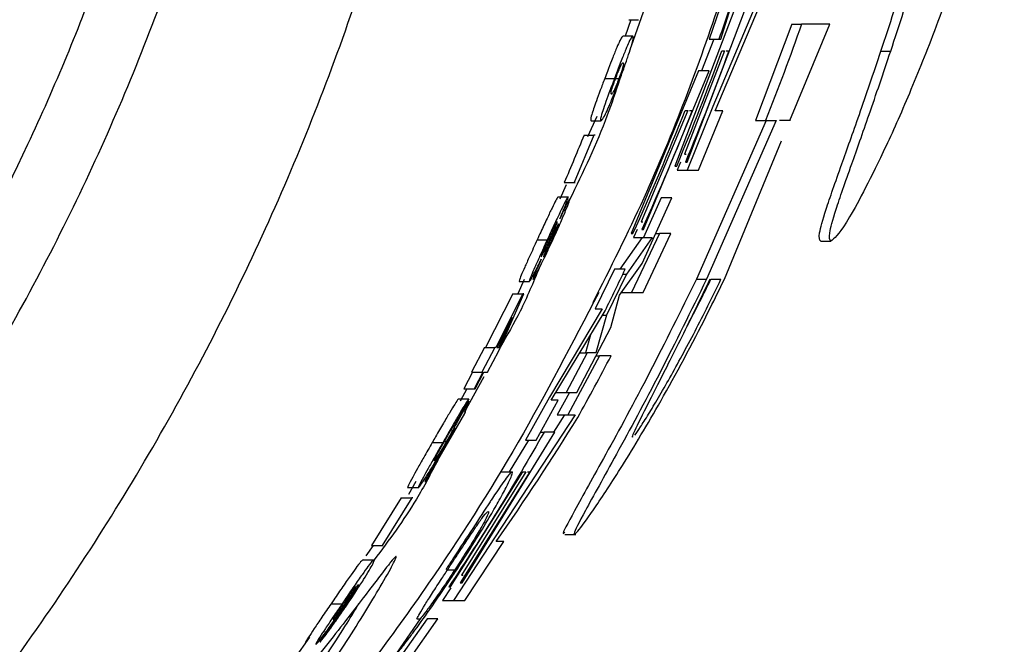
# Paper-space layout '1012-790 Hybird 2way' of a CAD drawing. Header units: millimetres. Extents: x 51 to 2966, y 67 to 3970.
# Tile 61 of 116: x 1179 to 1201, y 3277 to 3291. Entities that reach past the tile are written whole.
import ezdxf

# ---------------------------------------------------------------- set-up
doc = ezdxf.new("R2010")
doc.units = ezdxf.units.MM

psp = doc.layouts.new('1012-790 Hybird 2way')

# ---------------------------------------------------------------- linework, layer by layer
at = {"color": 7, "linetype": 'Continuous', "lineweight": 25}
for p, q in [((1194.324, 3290.571), (1195.485, 3294.213)), ((1194.55, 3291.958), (1194.072, 3290.571)), ((1195.279, 3291.765), (1194.155, 3289.098)), ((1194.203, 3288.999), (1195.349, 3291.706)), ((1192.63, 3291.161), (1192.37, 3290.413)), ((1194.615, 3291.178), (1193.324, 3287.796)), ((1193.594, 3287.882), (1194.848, 3291.178)), ((1192.36, 3290.993), (1192.235, 3290.633)), ((1192.319, 3290.993), (1192.53, 3290.993)), ((1195.879, 3290.898), (1195.087, 3288.788)), ((1195.838, 3288.788), (1196.71, 3290.898)), ((1195.879, 3290.898), (1196.091, 3290.898)), ((1196.71, 3290.898), (1196.091, 3290.898)), ((1192.403, 3290.633), (1192.191, 3290.633)), ((1194.171, 3290.571), (1193.905, 3289.877)), ((1194.072, 3290.571), (1194.285, 3290.571)), ((1194.285, 3290.571), (1194.324, 3290.571)), ((1194.411, 3290.31), (1193.535, 3288.056)), ((1194.347, 3290.31), (1194.411, 3290.31)), ((1194.447, 3290.31), (1194.502, 3290.31)), ((1197.826, 3290.306), (1198.039, 3290.306)), ((1193.838, 3289.877), (1192.368, 3286.321)), ((1192.641, 3286.408), (1194.071, 3289.877)), ((1194.071, 3289.877), (1193.838, 3289.877)), ((1191.79, 3289.709), (1192.004, 3289.709)), ((1192.023, 3289.71), (1192.108, 3289.71)), ((1194.155, 3289.098), (1193.591, 3287.708)), ((1191.616, 3288.879), (1191.417, 3288.432)), ((1193.609, 3289.01), (1192.589, 3286.581)), ((1193.546, 3289.01), (1193.609, 3289.01)), ((1193.646, 3289.01), (1193.7, 3289.01)), ((1193.842, 3287.708), (1194.368, 3288.999)), ((1194.368, 3288.999), (1194.203, 3288.999)), ((1191.493, 3288.787), (1191.709, 3288.787)), ((1195.317, 3288.788), (1193.793, 3285.324)), ((1195.533, 3288.788), (1194.015, 3285.324)), ((1195.087, 3288.788), (1195.303, 3288.788)), ((1195.303, 3288.788), (1195.533, 3288.788)), ((1195.848, 3288.788), (1195.606, 3288.788)), ((1191.556, 3288.472), (1191.124, 3287.436)), ((1191.34, 3288.472), (1191.556, 3288.472)), ((1191.579, 3288.472), (1191.556, 3288.472)), ((1194.405, 3285.324), (1195.656, 3288.348)), ((1193.535, 3288.056), (1193.572, 3288.056)), ((1193.324, 3287.796), (1193.363, 3287.796)), ((1193.445, 3287.882), (1193.374, 3287.708)), ((1193.554, 3287.882), (1193.594, 3287.882)), ((1193.374, 3287.708), (1193.591, 3287.708)), ((1193.591, 3287.708), (1193.842, 3287.708)), ((1190.951, 3287.385), (1190.813, 3287.076)), ((1190.907, 3287.436), (1191.124, 3287.436)), ((1191.124, 3287.436), (1191.148, 3287.436)), ((1190.771, 3287.121), (1190.99, 3287.121)), ((1192.609, 3285.667), (1193.26, 3287.102)), ((1193.027, 3287.102), (1192.639, 3286.235)), ((1193.26, 3287.102), (1193.027, 3287.102)), ((1192.589, 3286.581), (1192.625, 3286.581)), ((1192.368, 3286.321), (1192.408, 3286.321)), ((1192.984, 3286.325), (1192.376, 3285.034)), ((1192.497, 3286.408), (1192.419, 3286.235)), ((1192.601, 3286.408), (1192.641, 3286.408)), ((1192.627, 3285.034), (1193.236, 3286.325)), ((1192.908, 3286.325), (1192.984, 3286.325)), ((1193.236, 3286.325), (1192.984, 3286.325)), ((1190.315, 3286.185), (1190.535, 3286.185)), ((1190.555, 3286.199), (1190.598, 3286.199)), ((1192.606, 3286.235), (1192.118, 3285.541)), ((1192.826, 3286.235), (1192.267, 3285.438)), ((1192.419, 3286.235), (1192.639, 3286.235)), ((1192.639, 3286.235), (1192.826, 3286.235)), ((1196.509, 3286.152), (1196.729, 3286.152)), ((1192.116, 3284.977), (1192.609, 3285.667)), ((1192.005, 3285.541), (1191.584, 3284.674)), ((1192.267, 3285.438), (1191.828, 3284.538)), ((1192.238, 3285.541), (1192.005, 3285.541)), ((1192.188, 3285.438), (1192.267, 3285.438)), ((1190.032, 3285.32), (1189.891, 3285.005)), ((1189.922, 3285.275), (1190.144, 3285.275)), ((1193.793, 3285.324), (1194.015, 3285.324)), ((1194.109, 3285.324), (1194.331, 3285.324)), ((1189.78, 3285.005), (1189.189, 3283.834)), ((1190.003, 3285.005), (1189.414, 3283.834)), ((1189.474, 3283.763), (1190.023, 3285.005)), ((1189.78, 3285.005), (1190.003, 3285.005)), ((1190.023, 3285.005), (1190.003, 3285.005)), ((1192.154, 3285.034), (1192.376, 3285.034)), ((1192.376, 3285.034), (1192.627, 3285.034)), ((1191.924, 3284.267), (1192.116, 3284.977)), ((1191.737, 3284.674), (1190.583, 3282.751)), ((1190.621, 3282.679), (1191.798, 3284.634)), ((1191.584, 3284.674), (1191.737, 3284.674)), ((1189.769, 3284.49), (1189.435, 3283.834)), ((1189.475, 3283.834), (1189.769, 3284.49)), ((1191.828, 3284.538), (1191.597, 3283.72)), ((1191.74, 3284.538), (1191.828, 3284.538)), ((1191.182, 3282.852), (1191.924, 3284.267)), ((1191.482, 3284.109), (1191.371, 3283.72)), ((1189.164, 3283.834), (1188.879, 3283.293)), ((1189.389, 3283.834), (1189.105, 3283.293)), ((1189.164, 3283.834), (1189.389, 3283.834)), ((1189.227, 3283.293), (1189.474, 3283.763)), ((1189.414, 3283.834), (1189.389, 3283.834)), ((1189.435, 3283.834), (1189.475, 3283.834)), ((1191.41, 3283.72), (1190.949, 3282.852)), ((1191.247, 3283.72), (1191.41, 3283.72)), ((1191.597, 3283.72), (1191.41, 3283.72)), ((1191.678, 3283.651), (1190.982, 3282.361)), ((1191.601, 3283.651), (1191.678, 3283.651)), ((1191.929, 3283.651), (1191.678, 3283.651)), ((1188.904, 3283.293), (1188.71, 3282.933)), ((1188.879, 3283.293), (1189.105, 3283.293)), ((1189.131, 3283.293), (1188.937, 3282.933)), ((1188.958, 3282.933), (1189.151, 3283.293)), ((1189.105, 3283.293), (1189.131, 3283.293)), ((1189.151, 3283.293), (1189.227, 3283.293)), ((1189.151, 3283.192), (1188.72, 3282.412)), ((1188.78, 3282.933), (1188.63, 3282.663)), ((1188.71, 3282.933), (1188.937, 3282.933)), ((1188.937, 3282.933), (1188.958, 3282.933)), ((1190.721, 3282.852), (1190.949, 3282.852)), ((1191.019, 3282.852), (1190.753, 3282.361)), ((1190.949, 3282.852), (1191.182, 3282.852)), ((1188.524, 3282.168), (1188.821, 3282.708)), ((1188.823, 3282.663), (1188.571, 3282.214)), ((1188.593, 3282.708), (1188.821, 3282.708)), ((1188.796, 3282.663), (1188.823, 3282.663)), ((1190.583, 3282.751), (1190.057, 3281.812)), ((1190.291, 3281.812), (1190.776, 3282.679)), ((1190.776, 3282.679), (1190.621, 3282.679)), ((1187.878, 3280.907), (1188.735, 3282.393)), ((1188.55, 3282.214), (1188.571, 3282.214)), ((1191.144, 3282.361), (1189.397, 3279.694)), ((1190.915, 3282.361), (1190.668, 3281.985)), ((1190.753, 3282.361), (1190.982, 3282.361)), ((1190.982, 3282.361), (1191.144, 3282.361)), ((1188.484, 3281.983), (1187.858, 3280.907)), ((1188.464, 3281.983), (1188.484, 3281.983)), ((1188.517, 3282.079), (1188.484, 3281.983)), ((1188.674, 3278.69), (1190.7, 3281.985)), ((1190.388, 3281.985), (1190.467, 3281.985)), ((1190.7, 3281.985), (1190.467, 3281.985)), ((1188.024, 3281.757), (1188.255, 3281.757)), ((1188.291, 3281.787), (1188.337, 3281.787)), ((1190.129, 3281.812), (1189.7, 3281.118)), ((1190.057, 3281.812), (1190.291, 3281.812)), ((1188.423, 3278.603), (1190.004, 3281.118)), ((1190.158, 3281.118), (1188.635, 3278.69)), ((1190.067, 3281.118), (1188.659, 3278.863)), ((1189.536, 3281.118), (1189.768, 3281.118)), ((1190.004, 3281.118), (1190.067, 3281.118)), ((1190.104, 3281.118), (1190.158, 3281.118)), ((1187.661, 3280.907), (1187.505, 3280.624)), ((1187.858, 3280.907), (1187.878, 3280.907)), ((1187.485, 3280.772), (1187.719, 3280.772)), ((1187.34, 3280.547), (1186.692, 3279.511)), ((1187.575, 3280.547), (1186.929, 3279.511)), ((1187.34, 3280.547), (1187.575, 3280.547)), ((1187.598, 3280.547), (1187.575, 3280.547)), ((1189.397, 3279.694), (1188.486, 3278.304)), ((1190.92, 3279.746), (1191.157, 3279.746)), ((1186.731, 3279.511), (1186.573, 3279.284)), ((1186.692, 3279.511), (1186.929, 3279.511)), ((1186.929, 3279.511), (1186.953, 3279.511)), ((1188.738, 3278.304), (1189.585, 3279.595)), ((1189.585, 3279.595), (1189.42, 3279.595)), ((1186.514, 3279.196), (1186.752, 3279.196)), ((1188.357, 3278.978), (1188.518, 3278.978)), ((1188.659, 3278.863), (1188.695, 3278.863)), ((1188.428, 3278.582), (1188.245, 3278.304)), ((1188.383, 3278.603), (1188.423, 3278.603)), ((1188.635, 3278.69), (1188.674, 3278.69)), ((1185.813, 3278.237), (1186.055, 3278.237)), ((1186.066, 3278.252), (1186.127, 3278.252)), ((1188.245, 3278.304), (1188.486, 3278.304)), ((1188.486, 3278.304), (1188.738, 3278.304)), ((1185.938, 3277.935), (1185.565, 3277.395)), ((1187.76, 3277.909), (1187.161, 3277.042)), ((1187.913, 3277.909), (1187.302, 3277.042)), ((1187.509, 3277.005), (1188.146, 3277.909)), ((1187.687, 3277.909), (1187.76, 3277.909)), ((1188.146, 3277.909), (1187.913, 3277.909)), ((1185.338, 3277.507), (1185.012, 3277.038))]:
    psp.add_line(p, q, dxfattribs=at)
for points, knots in [([(1168.317, 3273.24), (1169.547, 3274.471), (1172.021, 3276.946), (1175.797, 3281.904), (1178.738, 3287.025), (1180.857, 3292.132), (1182.352, 3296.855), (1183.538, 3302.497), (1183.705, 3306.838), (1183.79, 3309.027)], [0, 0, 0, 0, 0.130144, 0.26178, 0.46544, 0.570317, 0.675196, 0.836166, 1, 1, 1, 1]), ([(1169.334, 3272.159), (1169.513, 3272.328), (1169.87, 3272.667), (1170.396, 3273.184), (1170.915, 3273.71), (1171.427, 3274.243), (1171.931, 3274.784), (1172.428, 3275.333), (1173.324, 3276.351), (1174.575, 3277.872), (1176.114, 3279.949), (1177.544, 3282.105), (1179.296, 3285.062), (1181.199, 3288.909), (1182.699, 3292.931), (1183.653, 3296.234), (1184.243, 3298.752), (1184.702, 3301.296), (1184.976, 3303.433), (1185.131, 3305.152), (1185.213, 3306.443), (1185.265, 3307.735), (1185.271, 3308.597), (1185.274, 3309.027)], [0, 0, 0, 0, 0.017873, 0.035749, 0.053633, 0.071528, 0.089437, 0.107365, 0.125316, 0.18793, 0.250404, 0.312996, 0.375761, 0.500001, 0.624256, 0.687015, 0.749628, 0.812078, 0.874693, 0.906085, 0.937419, 0.968718, 1, 1, 1, 1]), ([(1172.074, 3269.245), (1173.433, 3270.522), (1174.729, 3271.873), (1177.166, 3274.688), (1178.309, 3276.152), (1179.911, 3278.436), (1180.425, 3279.212), (1181.417, 3280.792), (1181.893, 3281.596), (1183.251, 3284.028), (1184.068, 3285.685), (1185.529, 3289.068), (1186.172, 3290.794), (1187.008, 3293.434), (1187.265, 3294.323), (1187.734, 3296.118), (1187.947, 3297.025), (1188.516, 3299.767), (1188.799, 3301.606), (1189.178, 3305.302), (1189.274, 3307.159), (1189.274, 3309.027)], [0, 0, 0, 0, 0.125, 0.125, 0.25, 0.25, 0.3125, 0.3125, 0.375, 0.375, 0.5, 0.5, 0.625, 0.625, 0.6875, 0.6875, 0.75, 0.75, 0.875, 0.875, 1, 1, 1, 1]), ([(1191.535, 3284.814), (1191.917, 3285.572), (1193.001, 3287.727), (1194.393, 3291.459), (1195.885, 3296.55), (1196.994, 3302.423), (1197.149, 3306.815), (1197.226, 3309.027)], [0, 0, 0, 0, 0.101476, 0.288288, 0.475103, 0.735649, 1, 1, 1, 1]), ([(1211.568, 3309.027), (1211.51, 3307.13), (1211.395, 3303.313), (1210.529, 3298.04), (1209.304, 3293.247), (1207.798, 3288.914), (1205.915, 3284.682), (1203.231, 3279.833), (1199.539, 3274.504), (1196.102, 3271.008), (1194.368, 3269.245)], [0, 0, 0, 0, 0.127758, 0.256927, 0.358798, 0.460669, 0.565498, 0.670329, 0.833667, 1, 1, 1, 1]), ([(1201.33, 3299.228), (1201.088, 3298.029), (1200.725, 3296.231), (1200.075, 3293.907), (1199.513, 3292.135), (1199.124, 3291.096), (1198.914, 3290.537)], [0, 0, 0, 0, 0.383581, 0.575307, 0.771534, 1, 1, 1, 1]), ([(1197.826, 3290.306), (1198.015, 3290.881), (1198.4, 3292.056), (1199.024, 3294.2), (1199.629, 3296.555), (1199.957, 3298.203), (1200.123, 3299.036)], [0, 0, 0, 0, 0.232676, 0.475404, 0.734751, 1, 1, 1, 1]), ([(1198.039, 3290.306), (1198.227, 3290.881), (1198.611, 3292.056), (1199.232, 3294.201), (1199.834, 3296.556), (1200.161, 3298.203), (1200.326, 3299.036)], [0, 0, 0, 0, 0.2327326, 0.475532, 0.7348175, 1, 1, 1, 1]), ([(1192.191, 3290.633), (1192.183, 3290.629), (1192.167, 3290.621), (1192.122, 3290.542), (1192.041, 3290.355), (1191.95, 3290.128), (1191.861, 3289.895), (1191.81, 3289.761), (1191.79, 3289.709)], [0, 0, 0, 0, 0.246359, 0.503818, 0.656848, 0.810466, 0.926161, 1, 1, 1, 1]), ([(1192.404, 3290.633), (1192.396, 3290.629), (1192.38, 3290.621), (1192.334, 3290.542), (1192.254, 3290.355), (1192.163, 3290.128), (1192.074, 3289.895), (1192.023, 3289.761), (1192.004, 3289.709)], [0, 0, 0, 0, 0.246397, 0.503912, 0.656943, 0.810566, 0.926191, 1, 1, 1, 1]), ([(1192.128, 3289.711), (1192.162, 3289.806), (1192.233, 3289.995), (1192.32, 3290.249), (1192.387, 3290.463), (1192.422, 3290.614), (1192.411, 3290.626), (1192.404, 3290.633)], [0, 0, 0, 0, 0.1332857, 0.2679684, 0.4166237, 0.620475, 1, 1, 1, 1]), ([(1198.914, 3290.537), (1198.72, 3290.052), (1198.325, 3289.07), (1197.802, 3287.936), (1197.375, 3287.092), (1196.931, 3286.312), (1196.81, 3286.216), (1196.729, 3286.152)], [0, 0, 0, 0, 0.162303, 0.329026, 0.491655, 0.658485, 1, 1, 1, 1]), ([(1196.509, 3286.152), (1196.487, 3286.184), (1196.448, 3286.242), (1196.599, 3286.784), (1196.912, 3287.682), (1197.343, 3288.883), (1197.663, 3289.827), (1197.826, 3290.306)], [0, 0, 0, 0, 0.248639, 0.456043, 0.670564, 0.832788, 1, 1, 1, 1]), ([(1196.729, 3286.152), (1196.707, 3286.184), (1196.668, 3286.242), (1196.818, 3286.785), (1197.129, 3287.682), (1197.558, 3288.884), (1197.877, 3289.827), (1198.039, 3290.306)], [0, 0, 0, 0, 0.2486621, 0.4562062, 0.6708731, 0.8329492, 1, 1, 1, 1]), ([(1192.191, 3290.048), (1192.187, 3290.047), (1192.179, 3290.046), (1192.159, 3290.025), (1192.137, 3289.991), (1192.097, 3289.899), (1192.069, 3289.829), (1192.042, 3289.76), (1192.028, 3289.723), (1192.023, 3289.71)], [0, 0, 0, 0, 0.2491, 0.498303, 0.749131, 0.830924, 0.913676, 0.970253, 1, 1, 1, 1]), ([(1192.108, 3289.71), (1192.118, 3289.738), (1192.139, 3289.794), (1192.168, 3289.876), (1192.192, 3289.951), (1192.209, 3290.021), (1192.205, 3290.043), (1192.196, 3290.046), (1192.191, 3290.048)], [0, 0, 0, 0, 0.064796, 0.130297, 0.224972, 0.357971, 0.676949, 1, 1, 1, 1]), ([(1192.116, 3289.681), (1192.029, 3289.421), (1191.729, 3288.521), (1191.317, 3287.665), (1191.023, 3287.056)], [0, 0, 0, 0, 0.2887, 1, 1, 1, 1]), ([(1191.79, 3289.709), (1191.773, 3289.665), (1191.757, 3289.621), (1191.725, 3289.535), (1191.709, 3289.493), (1191.663, 3289.368), (1191.634, 3289.29), (1191.585, 3289.153), (1191.564, 3289.093), (1191.53, 3288.993), (1191.517, 3288.954), (1191.491, 3288.863), (1191.485, 3288.832), (1191.483, 3288.794), (1191.487, 3288.789), (1191.493, 3288.787)], [0, 0, 0, 0, 0.0625, 0.0625, 0.125, 0.125, 0.25, 0.25, 0.375, 0.375, 0.5, 0.5, 0.75, 0.75, 1, 1, 1, 1]), ([(1192.004, 3289.709), (1191.962, 3289.597), (1191.884, 3289.39), (1191.791, 3289.131), (1191.72, 3288.92), (1191.692, 3288.804), (1191.703, 3288.793), (1191.709, 3288.787)], [0, 0, 0, 0, 0.157163, 0.29226, 0.445503, 0.679126, 1, 1, 1, 1]), ([(1191.709, 3288.787), (1191.717, 3288.791), (1191.734, 3288.8), (1191.784, 3288.882), (1191.876, 3289.082), (1191.976, 3289.321), (1192.067, 3289.552), (1192.116, 3289.68), (1192.128, 3289.711)], [0, 0, 0, 0, 0.245877, 0.516348, 0.666895, 0.818046, 0.955543, 1, 1, 1, 1]), ([(1192.023, 3289.71), (1192.013, 3289.682), (1191.992, 3289.626), (1191.963, 3289.544), (1191.938, 3289.47), (1191.92, 3289.398), (1191.924, 3289.378), (1191.933, 3289.374), (1191.937, 3289.372)], [0, 0, 0, 0, 0.0652836, 0.1311462, 0.2230956, 0.3567331, 0.6762155, 1, 1, 1, 1]), ([(1191.937, 3289.372), (1191.941, 3289.373), (1191.95, 3289.374), (1191.969, 3289.394), (1191.992, 3289.428), (1192.033, 3289.52), (1192.062, 3289.591), (1192.09, 3289.661), (1192.104, 3289.698), (1192.108, 3289.71)], [0, 0, 0, 0, 0.249202, 0.498491, 0.749377, 0.830901, 0.913035, 0.97214, 1, 1, 1, 1]), ([(1190.771, 3287.121), (1190.76, 3287.108), (1190.742, 3287.087), (1190.644, 3286.891), (1190.531, 3286.652), (1190.415, 3286.402), (1190.341, 3286.242), (1190.315, 3286.185)], [0, 0, 0, 0, 0.2896, 0.48442, 0.678773, 0.885618, 1, 1, 1, 1]), ([(1190.99, 3287.121), (1190.979, 3287.108), (1190.96, 3287.087), (1190.863, 3286.89), (1190.75, 3286.652), (1190.634, 3286.402), (1190.561, 3286.242), (1190.535, 3286.185)], [0, 0, 0, 0, 0.289705, 0.484569, 0.678974, 0.885761, 1, 1, 1, 1]), ([(1190.662, 3286.196), (1190.688, 3286.252), (1190.713, 3286.308), (1190.763, 3286.418), (1190.788, 3286.473), (1190.859, 3286.636), (1190.902, 3286.738), (1190.972, 3286.908), (1190.998, 3286.976), (1191.019, 3287.038), (1191.024, 3287.053), (1191.028, 3287.072), (1191.027, 3287.075), (1191.025, 3287.076)], [0, 0, 0, 0, 0.125, 0.125, 0.25, 0.25, 0.5, 0.5, 0.75, 0.75, 0.875, 0.875, 1, 1, 1, 1]), ([(1190.809, 3286.642), (1190.845, 3286.728), (1190.918, 3286.902), (1190.978, 3287.059), (1190.994, 3287.115), (1190.991, 3287.119), (1190.99, 3287.121)], [0, 0, 0, 0, 0.299636, 0.602434, 0.86066, 1, 1, 1, 1]), ([(1191.025, 3287.076), (1191.019, 3287.069), (1191.007, 3287.056), (1190.947, 3286.936), (1190.879, 3286.793), (1190.829, 3286.687), (1190.809, 3286.642)], [0, 0, 0, 0, 0.324487, 0.573543, 0.82186, 1, 1, 1, 1]), ([(1190.753, 3286.581), (1190.746, 3286.574), (1190.736, 3286.564), (1190.682, 3286.457), (1190.626, 3286.341), (1190.58, 3286.242), (1190.557, 3286.192)], [0, 0, 0, 0, 0.393969, 0.592886, 0.792037, 1, 1, 1, 1]), ([(1190.598, 3286.199), (1190.618, 3286.243), (1190.655, 3286.326), (1190.701, 3286.431), (1190.734, 3286.513), (1190.755, 3286.572), (1190.754, 3286.577), (1190.753, 3286.581)], [0, 0, 0, 0, 0.192882, 0.368501, 0.542961, 0.744581, 1, 1, 1, 1]), ([(1190.784, 3286.535), (1190.78, 3286.532), (1190.773, 3286.525), (1190.739, 3286.458), (1190.698, 3286.373), (1190.652, 3286.275), (1190.621, 3286.207), (1190.607, 3286.178)], [0, 0, 0, 0, 0.285094, 0.469641, 0.653962, 0.84909, 1, 1, 1, 1]), ([(1190.632, 3286.17), (1190.654, 3286.22), (1190.694, 3286.308), (1190.742, 3286.418), (1190.772, 3286.492), (1190.786, 3286.531), (1190.784, 3286.534), (1190.784, 3286.535)], [0, 0, 0, 0, 0.25489, 0.449395, 0.644278, 0.823775, 1, 1, 1, 1]), ([(1190.315, 3286.185), (1190.258, 3286.061), (1190.159, 3285.846), (1190.037, 3285.576), (1189.961, 3285.399), (1189.919, 3285.292), (1189.921, 3285.28), (1189.922, 3285.275)], [0, 0, 0, 0, 0.2485957, 0.4335281, 0.6186935, 0.8067518, 1, 1, 1, 1]), ([(1190.535, 3286.185), (1190.478, 3286.061), (1190.379, 3285.845), (1190.259, 3285.576), (1190.182, 3285.399), (1190.141, 3285.292), (1190.143, 3285.28), (1190.144, 3285.275)], [0, 0, 0, 0, 0.248691, 0.43355, 0.618611, 0.806727, 1, 1, 1, 1]), ([(1190.22, 3285.32), (1190.228, 3285.329), (1190.245, 3285.346), (1190.327, 3285.498), (1190.434, 3285.711), (1190.551, 3285.954), (1190.626, 3286.116), (1190.662, 3286.196)], [0, 0, 0, 0, 0.218083, 0.437595, 0.638688, 0.822092, 1, 1, 1, 1]), ([(1190.557, 3286.192), (1190.543, 3286.163), (1190.53, 3286.133), (1190.504, 3286.076), (1190.492, 3286.048), (1190.458, 3285.971), (1190.439, 3285.927), (1190.413, 3285.863), (1190.406, 3285.843), (1190.399, 3285.819), (1190.4, 3285.815), (1190.402, 3285.815)], [0, 0, 0, 0, 0.125, 0.125, 0.25, 0.25, 0.5, 0.5, 0.75, 0.75, 1, 1, 1, 1]), ([(1190.402, 3285.815), (1190.405, 3285.817), (1190.409, 3285.821), (1190.426, 3285.849), (1190.439, 3285.872), (1190.474, 3285.94), (1190.496, 3285.984), (1190.533, 3286.059), (1190.545, 3286.086), (1190.571, 3286.141), (1190.585, 3286.17), (1190.598, 3286.199)], [0, 0, 0, 0, 0.25, 0.25, 0.5, 0.5, 0.75, 0.75, 0.875, 0.875, 1, 1, 1, 1]), ([(1190.607, 3286.178), (1190.584, 3286.128), (1190.544, 3286.041), (1190.495, 3285.93), (1190.463, 3285.852), (1190.451, 3285.819), (1190.453, 3285.816), (1190.453, 3285.815)], [0, 0, 0, 0, 0.253039, 0.447265, 0.642102, 0.85237, 1, 1, 1, 1]), ([(1190.453, 3285.815), (1190.457, 3285.819), (1190.464, 3285.826), (1190.501, 3285.897), (1190.545, 3285.984), (1190.59, 3286.08), (1190.62, 3286.144), (1190.632, 3286.17)], [0, 0, 0, 0, 0.287968, 0.4776, 0.667044, 0.860828, 1, 1, 1, 1]), ([(1190.144, 3285.275), (1190.152, 3285.283), (1190.166, 3285.297), (1190.239, 3285.428), (1190.32, 3285.589), (1190.379, 3285.709), (1190.404, 3285.759)], [0, 0, 0, 0, 0.342888, 0.585392, 0.827956, 1, 1, 1, 1]), ([(1190.404, 3285.759), (1190.362, 3285.666), (1190.291, 3285.508), (1190.232, 3285.367), (1190.217, 3285.323), (1190.22, 3285.32), (1190.22, 3285.32)], [0, 0, 0, 0, 0.378846, 0.639494, 0.900296, 1, 1, 1, 1]), ([(1190.36, 3285.565), (1190.227, 3285.248), (1189.978, 3284.653), (1189.656, 3284.095), (1189.505, 3283.835)], [0, 0, 0, 0, 0.533931, 1, 1, 1, 1]), ([(1193.793, 3285.324), (1193.451, 3284.63), (1192.765, 3283.242), (1191.783, 3281.439), (1191.11, 3280.235), (1190.834, 3279.717), (1190.905, 3279.784), (1190.92, 3279.799)], [0, 0, 0, 0, 0.249229, 0.498703, 0.737418, 0.943274, 1, 1, 1, 1]), ([(1194.015, 3285.324), (1193.674, 3284.63), (1192.992, 3283.242), (1192.021, 3281.451), (1191.327, 3280.207), (1191.062, 3279.684), (1191.183, 3279.779), (1191.585, 3280.333), (1192.232, 3281.327), (1193.106, 3282.795), (1193.872, 3284.227), (1194.302, 3285.112), (1194.405, 3285.324)], [0, 0, 0, 0, 0.123661, 0.247444, 0.365929, 0.46825, 0.556468, 0.64208, 0.735219, 0.841862, 0.962125, 1, 1, 1, 1]), ([(1194.089, 3285.324), (1193.881, 3284.896), (1193.466, 3284.041), (1192.896, 3282.922), (1192.516, 3282.172), (1192.361, 3281.843), (1192.402, 3281.882), (1192.411, 3281.892)], [0, 0, 0, 0, 0.2475953, 0.4955665, 0.7300062, 0.9351236, 1, 1, 1, 1]), ([(1192.451, 3281.921), (1192.482, 3281.962), (1192.523, 3282.022), (1192.623, 3282.175), (1192.682, 3282.269), (1192.814, 3282.484), (1192.887, 3282.605), (1193.043, 3282.873), (1193.127, 3283.019), (1193.3, 3283.326), (1193.39, 3283.488), (1193.574, 3283.829), (1193.669, 3284.007), (1193.858, 3284.369), (1193.952, 3284.555), (1194.142, 3284.935), (1194.238, 3285.129), (1194.331, 3285.324)], [0, 0, 0, 0, 0.125, 0.125, 0.25, 0.25, 0.375, 0.375, 0.5, 0.5, 0.625, 0.625, 0.75, 0.75, 0.875, 0.875, 1, 1, 1, 1]), ([(1193.546, 3284.214), (1193.67, 3284.45), (1193.86, 3284.809), (1194.046, 3285.193), (1194.109, 3285.324)], [0, 0, 0, 0, 0.65792, 1, 1, 1, 1]), ([(1191.66, 3285.035), (1191.083, 3283.925), (1189.906, 3281.659), (1187.787, 3278.377), (1185.428, 3275.243), (1183.34, 3272.868), (1182.106, 3271.616), (1181.702, 3271.207)], [0, 0, 0, 0, 0.18844, 0.384416, 0.628197, 0.878398, 1, 1, 1, 1]), ([(1188.593, 3282.708), (1188.572, 3282.68), (1188.537, 3282.632), (1188.411, 3282.424), (1188.266, 3282.176), (1188.131, 3281.942), (1188.048, 3281.799), (1188.024, 3281.757)], [0, 0, 0, 0, 0.285125, 0.487606, 0.689449, 0.908587, 1, 1, 1, 1]), ([(1188.821, 3282.708), (1188.8, 3282.68), (1188.765, 3282.632), (1188.64, 3282.424), (1188.496, 3282.176), (1188.361, 3281.942), (1188.279, 3281.799), (1188.255, 3281.757)], [0, 0, 0, 0, 0.285313, 0.48784, 0.68973, 0.908737, 1, 1, 1, 1]), ([(1188.571, 3282.214), (1188.542, 3282.158), (1188.495, 3282.071), (1188.411, 3281.918), (1188.362, 3281.832), (1188.337, 3281.787)], [0, 0, 0, 0, 0.458437, 0.721079, 1, 1, 1, 1]), ([(1188.28, 3281.767), (1188.303, 3281.807), (1188.353, 3281.894), (1188.419, 3282.006), (1188.477, 3282.101), (1188.51, 3282.151), (1188.52, 3282.163), (1188.524, 3282.168)], [0, 0, 0, 0, 0.184701, 0.399159, 0.609938, 0.844521, 1, 1, 1, 1]), ([(1188.297, 3281.685), (1188.324, 3281.732), (1188.376, 3281.823), (1188.45, 3281.957), (1188.495, 3282.038), (1188.517, 3282.079)], [0, 0, 0, 0, 0.338945, 0.66461, 1, 1, 1, 1]), ([(1188.024, 3281.757), (1187.961, 3281.647), (1187.845, 3281.447), (1187.694, 3281.181), (1187.576, 3280.967), (1187.49, 3280.803), (1187.487, 3280.782), (1187.485, 3280.772)], [0, 0, 0, 0, 0.2038715, 0.3707053, 0.5375335, 0.7849808, 1, 1, 1, 1]), ([(1188.255, 3281.757), (1188.192, 3281.647), (1188.077, 3281.446), (1187.927, 3281.181), (1187.809, 3280.967), (1187.723, 3280.803), (1187.72, 3280.782), (1187.719, 3280.772)], [0, 0, 0, 0, 0.203988, 0.37065, 0.537276, 0.784995, 1, 1, 1, 1]), ([(1188.066, 3281.357), (1188.064, 3281.361), (1188.062, 3281.367), (1188.101, 3281.445), (1188.156, 3281.549), (1188.22, 3281.663), (1188.261, 3281.735), (1188.28, 3281.767)], [0, 0, 0, 0, 0.33271, 0.530656, 0.729939, 0.877727, 1, 1, 1, 1]), ([(1188.337, 3281.787), (1188.308, 3281.737), (1188.254, 3281.643), (1188.18, 3281.521), (1188.124, 3281.432), (1188.08, 3281.367), (1188.071, 3281.361), (1188.066, 3281.357)], [0, 0, 0, 0, 0.18686, 0.356015, 0.524728, 0.698364, 1, 1, 1, 1]), ([(1187.936, 3281.083), (1187.985, 3281.162), (1188.085, 3281.323), (1188.217, 3281.547), (1188.287, 3281.668), (1188.297, 3281.685)], [0, 0, 0, 0, 0.449078, 0.9231, 1, 1, 1, 1]), ([(1188.143, 3281.366), (1187.993, 3281.081), (1187.591, 3280.318), (1187.077, 3279.626), (1186.755, 3279.192)], [0, 0, 0, 0, 0.3745414, 1, 1, 1, 1]), ([(1189.768, 3281.118), (1189.757, 3281.112), (1189.735, 3281.102), (1189.627, 3280.969), (1189.46, 3280.725), (1189.303, 3280.489), (1189.286, 3280.463)], [0, 0, 0, 0, 0.246258, 0.493031, 0.945216, 1, 1, 1, 1]), ([(1189.464, 3280.458), (1189.527, 3280.572), (1189.7, 3280.888), (1189.785, 3281.089), (1189.773, 3281.109), (1189.768, 3281.118)], [0, 0, 0, 0, 0.249432, 0.692873, 1, 1, 1, 1]), ([(1187.719, 3280.772), (1187.724, 3280.775), (1187.736, 3280.783), (1187.802, 3280.873), (1187.894, 3281.017), (1187.936, 3281.083)], [0, 0, 0, 0, 0.244334, 0.651356, 1, 1, 1, 1]), ([(1189.286, 3280.463), (1189.167, 3280.282), (1188.94, 3279.934), (1188.573, 3279.369), (1188.371, 3279.06), (1188.32, 3278.981)], [0, 0, 0, 0, 0.447451, 0.858697, 1, 1, 1, 1]), ([(1188.386, 3279.022), (1188.47, 3279.151), (1188.632, 3279.398), (1188.842, 3279.716), (1189.024, 3279.986), (1189.196, 3280.225), (1189.227, 3280.24), (1189.248, 3280.251)], [0, 0, 0, 0, 0.148379, 0.283135, 0.417301, 0.606492, 1, 1, 1, 1]), ([(1188.516, 3278.916), (1188.664, 3279.143), (1188.937, 3279.566), (1189.264, 3280.105), (1189.403, 3280.35), (1189.464, 3280.458)], [0, 0, 0, 0, 0.3924245, 0.7300557, 1, 1, 1, 1]), ([(1189.248, 3280.251), (1189.252, 3280.244), (1189.261, 3280.232), (1189.207, 3280.108), (1189.059, 3279.844), (1188.868, 3279.525), (1188.672, 3279.214), (1188.554, 3279.033), (1188.518, 3278.978)], [0, 0, 0, 0, 0.2392212, 0.4798606, 0.6335958, 0.787462, 0.9357866, 1, 1, 1, 1]), ([(1186.514, 3279.196), (1186.504, 3279.191), (1186.485, 3279.182), (1186.406, 3279.087), (1186.259, 3278.883), (1186.081, 3278.627), (1185.92, 3278.394), (1185.832, 3278.264), (1185.813, 3278.237)], [0, 0, 0, 0, 0.23579, 0.473085, 0.636649, 0.800318, 0.957879, 1, 1, 1, 1]), ([(1186.752, 3279.196), (1186.743, 3279.191), (1186.724, 3279.182), (1186.645, 3279.087), (1186.498, 3278.883), (1186.321, 3278.628), (1186.162, 3278.394), (1186.074, 3278.264), (1186.055, 3278.237)], [0, 0, 0, 0, 0.235929, 0.473367, 0.636883, 0.800502, 0.957934, 1, 1, 1, 1]), ([(1186.141, 3278.182), (1186.214, 3278.291), (1186.354, 3278.499), (1186.528, 3278.771), (1186.658, 3278.982), (1186.754, 3279.156), (1186.763, 3279.193), (1186.753, 3279.195), (1186.752, 3279.196)], [0, 0, 0, 0, 0.162713, 0.30811, 0.453003, 0.613684, 0.94785, 1, 1, 1, 1]), ([(1187.082, 3278.943), (1187.15, 3279.073), (1187.288, 3279.333), (1187.194, 3279.246), (1187.083, 3279.105), (1187.064, 3279.081)], [0, 0, 0, 0, 0.451611, 0.903457, 1, 1, 1, 1]), ([(1187.064, 3279.081), (1186.861, 3278.816), (1186.433, 3278.257), (1185.594, 3277.167), (1184.905, 3276.318), (1184.559, 3275.893)], [0, 0, 0, 0, 0.31007, 0.653934, 1, 1, 1, 1]), ([(1187.687, 3277.909), (1187.704, 3277.942), (1187.739, 3278.008), (1187.847, 3278.188), (1188.019, 3278.459), (1188.208, 3278.749), (1188.335, 3278.943), (1188.386, 3279.022)], [0, 0, 0, 0, 0.233971, 0.469457, 0.667384, 0.865874, 1, 1, 1, 1]), ([(1188.518, 3278.978), (1188.424, 3278.837), (1188.239, 3278.559), (1188.004, 3278.225), (1187.841, 3278.005), (1187.787, 3277.941), (1187.76, 3277.909)], [0, 0, 0, 0, 0.269218, 0.532566, 0.764014, 1, 1, 1, 1]), ([(1181.417, 3271.207), (1182.059, 3271.962), (1183.295, 3273.416), (1185.212, 3275.983), (1186.467, 3277.887), (1186.876, 3278.588), (1187.082, 3278.943)], [0, 0, 0, 0, 0.350005, 0.673897, 0.835332, 1, 1, 1, 1]), ([(1187.6, 3277.596), (1187.719, 3277.76), (1187.97, 3278.104), (1188.306, 3278.597), (1188.488, 3278.873), (1188.516, 3278.916)], [0, 0, 0, 0, 0.433836, 0.911357, 1, 1, 1, 1]), ([(1186.348, 3278.61), (1186.341, 3278.606), (1186.33, 3278.598), (1186.262, 3278.507), (1186.187, 3278.401), (1186.117, 3278.299), (1186.08, 3278.245), (1186.068, 3278.228)], [0, 0, 0, 0, 0.349953, 0.563987, 0.778597, 0.927655, 1, 1, 1, 1]), ([(1186.085, 3278.162), (1186.13, 3278.229), (1186.219, 3278.361), (1186.331, 3278.534), (1186.383, 3278.617), (1186.407, 3278.655)], [0, 0, 0, 0, 0.351977, 0.703082, 1, 1, 1, 1]), ([(1186.127, 3278.252), (1186.158, 3278.299), (1186.219, 3278.389), (1186.287, 3278.495), (1186.334, 3278.573), (1186.351, 3278.606), (1186.349, 3278.609), (1186.348, 3278.61)], [0, 0, 0, 0, 0.210055, 0.403508, 0.575158, 0.820745, 1, 1, 1, 1]), ([(1186.407, 3278.655), (1186.406, 3278.649), (1186.405, 3278.638), (1186.388, 3278.599), (1186.353, 3278.536), (1186.296, 3278.445), (1186.234, 3278.348), (1186.185, 3278.275), (1186.159, 3278.237), (1186.156, 3278.232)], [0, 0, 0, 0, 0.241395, 0.483162, 0.65455, 0.781873, 0.883946, 0.985979, 1, 1, 1, 1]), ([(1181.14, 3271.207), (1181.788, 3271.963), (1183.037, 3273.421), (1184.944, 3275.963), (1186.044, 3277.608), (1186.337, 3278.101), (1186.418, 3278.238)], [0, 0, 0, 0, 0.389835, 0.751007, 0.931025, 1, 1, 1, 1]), ([(1185.813, 3278.237), (1185.744, 3278.136), (1185.612, 3277.942), (1185.438, 3277.684), (1185.31, 3277.489), (1185.235, 3277.368), (1185.235, 3277.356), (1185.235, 3277.35)], [0, 0, 0, 0, 0.205197, 0.395773, 0.585962, 0.775854, 1, 1, 1, 1]), ([(1186.055, 3278.237), (1185.987, 3278.136), (1185.855, 3277.941), (1185.682, 3277.684), (1185.554, 3277.489), (1185.48, 3277.368), (1185.481, 3277.356), (1185.481, 3277.35)], [0, 0, 0, 0, 0.205358, 0.395691, 0.585601, 0.775516, 1, 1, 1, 1]), ([(1185.481, 3277.35), (1185.484, 3277.35), (1185.488, 3277.353), (1185.504, 3277.369), (1185.515, 3277.381), (1185.557, 3277.43), (1185.601, 3277.486), (1185.684, 3277.598), (1185.715, 3277.638), (1185.78, 3277.727), (1185.815, 3277.776), (1185.888, 3277.879), (1185.926, 3277.933), (1186.005, 3278.046), (1186.045, 3278.104), (1186.085, 3278.162)], [0, 0, 0, 0, 0.125, 0.125, 0.25, 0.25, 0.5, 0.5, 0.625, 0.625, 0.75, 0.75, 0.875, 0.875, 1, 1, 1, 1]), ([(1185.565, 3277.395), (1185.593, 3277.427), (1185.638, 3277.478), (1185.789, 3277.68), (1185.943, 3277.895), (1186.066, 3278.072), (1186.132, 3278.17), (1186.141, 3278.182)], [0, 0, 0, 0, 0.346732, 0.54836, 0.749679, 0.968637, 1, 1, 1, 1]), ([(1186.068, 3278.228), (1186.038, 3278.184), (1185.982, 3278.101), (1185.918, 3278.003), (1185.871, 3277.928), (1185.854, 3277.895), (1185.856, 3277.892), (1185.857, 3277.89)], [0, 0, 0, 0, 0.194702, 0.370067, 0.528872, 0.773869, 1, 1, 1, 1]), ([(1185.857, 3277.89), (1185.861, 3277.892), (1185.869, 3277.896), (1185.903, 3277.937), (1185.965, 3278.019), (1186.035, 3278.119), (1186.093, 3278.203), (1186.123, 3278.247), (1186.127, 3278.252)], [0, 0, 0, 0, 0.237818, 0.477204, 0.645784, 0.814521, 0.977197, 1, 1, 1, 1]), ([(1186.156, 3278.232), (1186.127, 3278.19), (1186.079, 3278.119), (1186.02, 3278.038), (1185.975, 3277.977), (1185.951, 3277.947), (1185.941, 3277.938), (1185.938, 3277.935)], [0, 0, 0, 0, 0.249861, 0.416331, 0.582026, 0.865722, 1, 1, 1, 1]), ([(1187.161, 3277.042), (1187.204, 3277.091), (1187.289, 3277.19), (1187.453, 3277.399), (1187.572, 3277.559), (1187.6, 3277.596)], [0, 0, 0, 0, 0.433578, 0.869819, 1, 1, 1, 1])]:
    psp.add_open_spline(points, degree=3, knots=knots, dxfattribs=at)
for points in [[(1194.76, 3291.958), (1194.608, 3291.494), (1194.45, 3291.031), (1194.285, 3290.571)], [(1196.091, 3290.898), (1195.843, 3290.189), (1195.58, 3289.486), (1195.303, 3288.788)], [(1193.363, 3287.796), (1193.712, 3288.626), (1194.04, 3289.464), (1194.347, 3290.31)], [(1194.502, 3290.31), (1194.205, 3289.494), (1193.889, 3288.684), (1193.554, 3287.882)], [(1192.408, 3286.321), (1192.811, 3287.207), (1193.19, 3288.103), (1193.546, 3289.01)], [(1193.7, 3289.01), (1193.356, 3288.133), (1192.99, 3287.266), (1192.601, 3286.408)], [(1191.34, 3288.472), (1191.199, 3288.125), (1191.054, 3287.78), (1190.907, 3287.436)], [(1191.798, 3284.634), (1191.948, 3284.935), (1192.094, 3285.237), (1192.238, 3285.541)], [(1191.2, 3282.302), (1191.449, 3282.748), (1191.693, 3283.198), (1191.929, 3283.651)], [(1188.735, 3282.393), (1188.765, 3282.483), (1188.794, 3282.573), (1188.823, 3282.663)], [(1189.42, 3279.595), (1190.045, 3280.492), (1190.638, 3281.394), (1191.2, 3282.302)], [(1190.467, 3281.985), (1189.813, 3280.833), (1189.119, 3279.705), (1188.383, 3278.603)]]:
    psp.add_open_spline(points, degree=3, dxfattribs=at)

doc.saveas('drawing.dxf')
